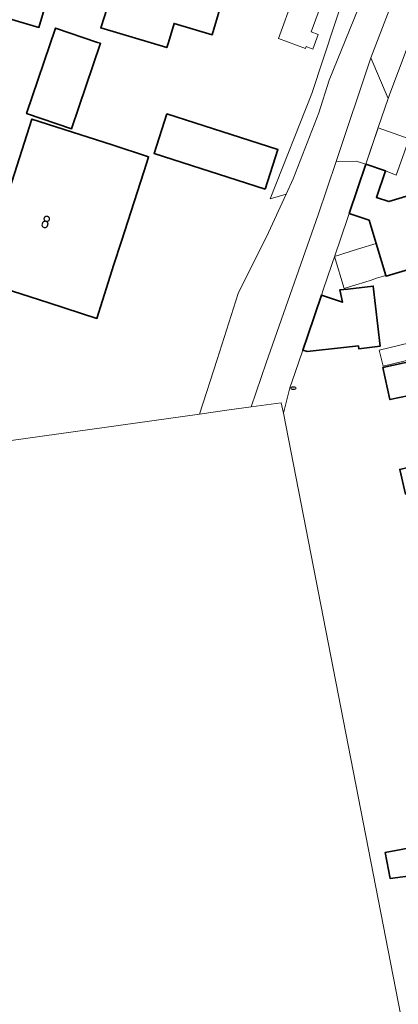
# Model space of a CAD drawing. Header units: metres. Extents: x 152610 to 160096, y 456114 to 462495.
# Tile 45 of 256: x 155978 to 156018, y 459171 to 459273. Entities that reach past the tile are written whole.
import ezdxf
from ezdxf.enums import TextEntityAlignment as Align

# ---------------------------------------------------------------- set-up
doc = ezdxf.new("R2010")
doc.units = ezdxf.units.M
doc.header["$LTSCALE"] = 0.5
doc.layers.get('0').update_dxf_attribs({"linetype": 'CONTINUOUS'})
for name, color, linetype, lineweight in [('B-PV-GR-GRAS-GV', 251, 'CONTINUOUS', 13), ('B-PV-IE-MEUBILAIR-S', 251, 'CONTINUOUS', 25), ('B-PV-OG-BEBOUWING-GV', 6, 'CONTINUOUS', 35), ('B-PV-OG-BEBOUWING-T18', 1, 'CONTINUOUS', 18), ('B-PV-OG-BEBOUWING_OVERBOUWING-GV', 251, 'CONTINUOUS', 18), ('B-PV-OG-BEBOUWING_SCHUUR-GV', 251, 'CONTINUOUS', 18), ('B-PV-OG-TERREIN_BEGROEID-GV', 251, 'CONTINUOUS', 18), ('B-PV-OG-WEG-GV', 251, 'CONTINUOUS', 18), ('B-PV-VH-GESLOTENVERHARDING_ASFALT-GV', 251, 'CONTINUOUS', 18), ('B-PV-VH-OPENVERHARDING_BETONSTRAATSTEEN-GV', 251, 'CONTINUOUS', 18)]:
    doc.layers.add(name, color=color, linetype=linetype, lineweight=lineweight)
doc.styles.add('NLCS-ISO-M750-T18', font='NLCS-ISO.ttf', dxfattribs={"height": 1.35})

# ---------------------------------------------------------------- blocks, each defined once
blk = doc.blocks.new('SIE-MEUBILAIR_PUT_RIOOLPUT-SO')
blk.add_ellipse((0, 0), major_axis=(1.25, 0), ratio=0.54)

msp = doc.modelspace()

# ---------------------------------------------------------------- linework, layer by layer
at = {"layer": 'B-PV-GR-GRAS-GV', "flags": 128}
msp.add_lwpolyline([(156019.647, 459160.354), (156005.634, 459232.112), (156005.419, 459233.212), (156002.288, 459232.775), (156000, 459232.455), (155996.934, 459232.027), (155946.128, 459224.933), (155943.242, 459215.377), (155939.752, 459204.747), (155935.158, 459192.257), (155930.527, 459179.503), (155926.211, 459168.534)], dxfattribs=at)
at = {"layer": 'B-PV-OG-BEBOUWING-GV', "flags": 128}
for points in [[(155980.711, 459286.099), (155972.784, 459288.419), (155972.361, 459286.975), (155968.349, 459288.159), (155966.752, 459282.724), (155972.57, 459281.014), (155971.518, 459277.436), (155976.36, 459276.013), (155975.632, 459273.535), (155980.245, 459272.174), (155982.246, 459278.956), (155978.912, 459279.922)], [(155996.916, 459281.282), (155990.003, 459283.338), (155987.632, 459275.197), (155986.668, 459272.123), (155993.529, 459270.083), (155993.688, 459270.617), (155994.283, 459272.592), (155998.25, 459271.412), (156000.099, 459277.777), (155996.232, 459278.927)], [(155986.345, 459270.628), (155981.958, 459272.106), (155978.966, 459263.227), (155983.631, 459261.655), (155986.623, 459270.534)], [(155987.845, 459259.973), (155979.518, 459262.652), (155977.18, 459255.386), (155976.034, 459255.755), (155969.103, 459257.985), (155966.533, 459250), (155966.041, 459248.47), (155981.285, 459243.565), (155986.268, 459241.962), (155988.036, 459247.555), (155988.823, 459250), (155991.445, 459258.149), (155991.638, 459258.753)], [(156003.748, 459255.376), (156005.073, 459259.493), (155993.537, 459263.203), (155992.213, 459259.086)], [(156012.483, 459252.862), (156014.545, 459252.159), (156015.274, 459249.753), (156016.279, 459246.436), (156016.309, 459246.336), (156018.968, 459247.143), (156019.983, 459243.793), (156024.194, 459245.068), (156023.18, 459248.417), (156026.587, 459249.449), (156026.42, 459250), (156025.403, 459253.359), (156025.67, 459254.143), (156025.307, 459255.34), (156024.811, 459255.509), (156024.511, 459256.501), (156016.573, 459254.098), (156015.303, 459254.529), (156016.243, 459257.296), (156014.206, 459257.988)], [(156009.585, 459244.39), (156008.162, 459240.202), (156007.645, 459238.681), (156008.119, 459238.512), (156011.878, 459238.939), (156013.426, 459239.115), (156013.46, 459238.812), (156015.685, 459239.065), (156014.976, 459245.312), (156012.345, 459245.013), (156011.495, 459244.916), (156011.768, 459243.648)], [(156018.306, 459223.726), (156031.729, 459226.986), (156030.95, 459230.311), (156031.941, 459230.551), (156031.1, 459234.029), (156029.257, 459233.575), (156029.233, 459233.672), (156022.798, 459232.125), (156022.222, 459234.746), (156021.491, 459238.083), (156015.971, 459236.87), (156016.705, 459233.534), (156018.706, 459233.974), (156020.263, 459226.887), (156017.729, 459226.278)], [(156023.797, 459187.628), (156023.74, 459187.932), (156016.222, 459186.517), (156016.733, 459183.799), (156024.329, 459184.798)]]:
    msp.add_lwpolyline(points, close=True, dxfattribs=at)
at = {"layer": 'B-PV-OG-BEBOUWING_OVERBOUWING-GV', "flags": 128}
for points in [[(156018.686, 459260.598), (156015.488, 459261.76), (156014.206, 459257.988), (156016.243, 459257.296), (156017.354, 459256.845)], [(156016.279, 459246.436), (156015.274, 459249.753), (156013.423, 459249.171), (156010.959, 459248.395), (156011.947, 459245.053), (156013.163, 459245.441), (156014.08, 459245.734), (156014.751, 459245.948), (156015.323, 459246.131)], [(156021.302, 459238.286), (156020.898, 459239.953), (156015.582, 459238.663), (156015.987, 459236.997)]]:
    msp.add_lwpolyline(points, close=True, dxfattribs=at)
at = {"layer": 'B-PV-OG-BEBOUWING_SCHUUR-GV', "flags": 128}
msp.add_lwpolyline([(156009.479, 459274.341), (156006.702, 459275.345), (156005.138, 459271.016), (156007.935, 459270.005), (156007.999, 459270.182), (156008.705, 459269.927), (156009.252, 459271.44), (156008.525, 459271.703)], close=True, dxfattribs=at)
at = {"layer": 'B-PV-OG-TERREIN_BEGROEID-GV', "flags": 128}
msp.add_lwpolyline([(156014.206, 459257.988), (156013.197, 459258.279), (156011.108, 459258.25), (156009.255, 459252.724), (156003.861, 459237.365), (156002.288, 459232.775), (156005.419, 459233.212), (156005.634, 459232.112), (156006.308, 459234.747), (156006.848, 459236.337), (156007.645, 459238.681), (156008.162, 459240.202), (156009.585, 459244.39), (156009.771, 459244.937), (156011.491, 459250), (156012.483, 459252.862)], close=True, dxfattribs=at)
at = {"layer": 'B-PV-OG-WEG-GV', "flags": 128}
for points in [[(156009.416, 459288.369), (156001.076, 459290.939), (156000.4, 459288.573), (156014.629, 459283.576), (156008.595, 459265.319), (156004.278, 459254.383), (156005.927, 459254.877)], [(156005.927, 459254.877), (156006.662, 459256.473), (156009.319, 459263.319), (156010.377, 459266.703), (156014.676, 459277.299), (156014.72, 459277.423), (156014.242, 459277.578), (156015.475, 459280.811)]]:
    msp.add_lwpolyline(points, dxfattribs=at)
msp.add_lwpolyline([(156016.522, 459264.805), (156016.779, 459265.563), (156021.665, 459278.523), (156021.057, 459280.551), (156017.976, 459276.082), (156017.667, 459276.292), (156017.542, 459276.081), (156016.812, 459274.407), (156014.72, 459269.022)], close=True, dxfattribs=at)
at = {"layer": 'B-PV-VH-GESLOTENVERHARDING_ASFALT-GV', "flags": 128}
msp.add_lwpolyline([(156014.72, 459269.022), (156016.812, 459274.407), (156017.542, 459276.081), (156014.676, 459277.299), (156010.377, 459266.703), (156009.319, 459263.319), (156006.662, 459256.473), (156005.927, 459254.877), (156004.086, 459250.879), (156000.928, 459244.533), (155998.772, 459237.689), (155996.934, 459232.027), (156000, 459232.455), (156002.288, 459232.775), (156003.861, 459237.365), (156009.255, 459252.724), (156011.108, 459258.25)], close=True, dxfattribs=at)
at = {"layer": 'B-PV-VH-OPENVERHARDING_BETONSTRAATSTEEN-GV', "flags": 128}
msp.add_lwpolyline([(156016.522, 459264.805), (156014.72, 459269.022), (156011.108, 459258.25), (156013.197, 459258.279), (156014.206, 459257.988), (156015.493, 459261.775)], close=True, dxfattribs=at)

# ---------------------------------------------------------------- block references
at = {"layer": 'B-PV-IE-MEUBILAIR-S', "xscale": 0.2, "yscale": 0.2, "zscale": 0.2}
msp.add_blockref('SIE-MEUBILAIR_PUT_RIOOLPUT-SO', (156006.669, 459234.72), dxfattribs=at)

# ---------------------------------------------------------------- texts
at = {"layer": 'B-PV-OG-BEBOUWING-T18', "style": 'NLCS-ISO-M750-T18'}
msp.add_text('8', height=1.35, rotation=342.2, dxfattribs=at).set_placement((155980.957, 459251.981), align=Align.MIDDLE)

doc.saveas('drawing.dxf')
